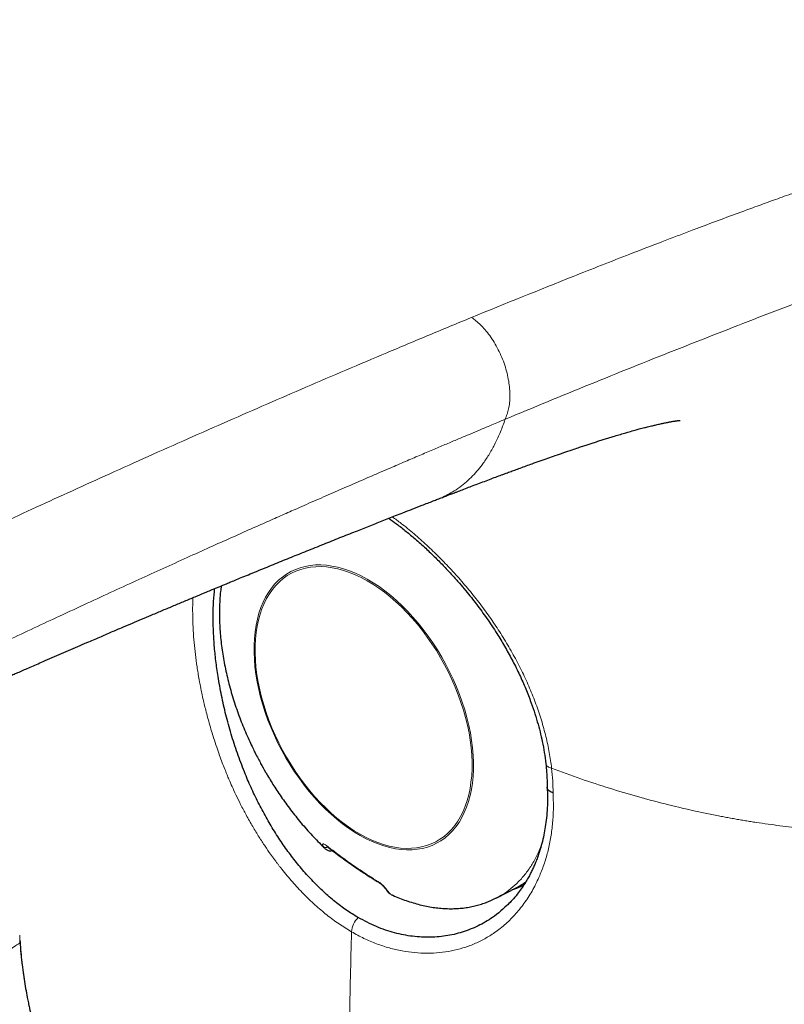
# Model space of a CAD drawing. Header units: millimetres. Extents: x 8 to 907, y 12 to 1404.
# Tile 14 of 37: x 758 to 775, y 598 to 620. Entities that reach past the tile are written whole.
import ezdxf

# ---------------------------------------------------------------- set-up
doc = ezdxf.new("R2010")
doc.units = ezdxf.units.MM

msp = doc.modelspace()

# ---------------------------------------------------------------- linework, layer by layer
at = {"color": 7, "linetype": 'Continuous', "lineweight": 30}
msp.add_line((768.421, 600.715), (768.848, 600.935), dxfattribs=at)
at = {"color": 252, "linetype": 'Continuous', "lineweight": 0, "flags": 128}
for points in [[(767.884, 603.245), (767.899, 603.391), (767.906, 603.542), (767.907, 603.698), (767.9, 603.856), (767.887, 604.018), (767.866, 604.182), (767.839, 604.349), (767.804, 604.517), (767.763, 604.687), (767.715, 604.857), (767.66, 605.027), (767.6, 605.197), (767.532, 605.366), (767.459, 605.533), (767.381, 605.699), (767.296, 605.863), (767.207, 606.024), (767.112, 606.181), (767.012, 606.335), (766.908, 606.485), (766.8, 606.63), (766.688, 606.77), (766.573, 606.904), (766.454, 607.033), (766.333, 607.156), (766.209, 607.272), (766.083, 607.381), (765.955, 607.482), (765.826, 607.577), (765.695, 607.663), (765.565, 607.741), (765.434, 607.812), (765.303, 607.873), (765.172, 607.926), (765.043, 607.97), (764.915, 608.005), (764.788, 608.031), (764.664, 608.048), (764.542, 608.056), (764.423, 608.054), (764.307, 608.044), (764.194, 608.024), (764.086, 607.995), (763.981, 607.957), (763.881, 607.91), (763.785, 607.854), (763.695, 607.789), (763.609, 607.717), (763.529, 607.635), (763.455, 607.546), (763.387, 607.45), (763.325, 607.345), (763.27, 607.234), (763.221, 607.116), (763.178, 606.991), (763.143, 606.861), (763.114, 606.724), (763.092, 606.582), (763.078, 606.436), (763.07, 606.285), (763.069, 606.13), (763.076, 605.971), (763.089, 605.809), (763.11, 605.645), (763.137, 605.478), (763.172, 605.31), (763.213, 605.141), (763.261, 604.971), (763.316, 604.8), (763.377, 604.631), (763.444, 604.462), (763.517, 604.294), (763.595, 604.128), (763.68, 603.964), (763.769, 603.804), (763.864, 603.646), (763.964, 603.492), (764.068, 603.343), (764.176, 603.197), (764.288, 603.057), (764.403, 602.923), (764.522, 602.794), (764.643, 602.672), (764.767, 602.556), (764.893, 602.447), (765.021, 602.345), (765.15, 602.251), (765.281, 602.164), (765.411, 602.086), (765.543, 602.016), (765.673, 601.954), (765.804, 601.901), (765.933, 601.857), (766.061, 601.822), (766.188, 601.796), (766.312, 601.779), (766.434, 601.771), (766.553, 601.773), (766.669, 601.784), (766.782, 601.804), (766.891, 601.833), (766.995, 601.871), (767.095, 601.918), (767.191, 601.973), (767.282, 602.038), (767.367, 602.111), (767.447, 602.192), (767.521, 602.281), (767.589, 602.378), (767.651, 602.482), (767.706, 602.593), (767.755, 602.711), (767.798, 602.836), (767.833, 602.967), (767.862, 603.103), (767.884, 603.245)], [(765.151, 602.278), (765.279, 602.193), (765.409, 602.115), (765.538, 602.046), (765.668, 601.985), (765.797, 601.933), (765.925, 601.889), (766.051, 601.855), (766.176, 601.829), (766.299, 601.812), (766.42, 601.804), (766.538, 601.806), (766.652, 601.817), (766.764, 601.836), (766.871, 601.865), (766.975, 601.903), (767.074, 601.949), (767.168, 602.004), (767.258, 602.068), (767.342, 602.14), (767.421, 602.22), (767.494, 602.308), (767.562, 602.404), (767.623, 602.507), (767.678, 602.617), (767.726, 602.734), (767.768, 602.857), (767.803, 602.986), (767.832, 603.121), (767.853, 603.261), (767.868, 603.406), (767.876, 603.556), (767.876, 603.709), (767.87, 603.866), (767.856, 604.026), (767.836, 604.189), (767.809, 604.353), (767.775, 604.52), (767.734, 604.687), (767.686, 604.855), (767.632, 605.024), (767.572, 605.192), (767.506, 605.359), (767.434, 605.525), (767.356, 605.689), (767.272, 605.85), (767.184, 606.009), (767.09, 606.165), (766.992, 606.317), (766.889, 606.465), (766.782, 606.609), (766.671, 606.747), (766.557, 606.88), (766.44, 607.007), (766.32, 607.129), (766.197, 607.243), (766.072, 607.351), (765.946, 607.452), (765.818, 607.545), (765.689, 607.63), (765.56, 607.708), (765.43, 607.777), (765.301, 607.838), (765.172, 607.89), (765.044, 607.934), (764.918, 607.969), (764.793, 607.995), (764.67, 608.011), (764.549, 608.019), (764.431, 608.017), (764.316, 608.007), (764.205, 607.987), (764.098, 607.958), (763.994, 607.921), (763.895, 607.874), (763.8, 607.819), (763.711, 607.755), (763.627, 607.683), (763.548, 607.603), (763.474, 607.515), (763.407, 607.419), (763.346, 607.316), (763.291, 607.206), (763.242, 607.089), (763.201, 606.966), (763.165, 606.837), (763.137, 606.702), (763.115, 606.562), (763.101, 606.417), (763.093, 606.268), (763.093, 606.114), (763.099, 605.957), (763.112, 605.797), (763.133, 605.635), (763.16, 605.47), (763.194, 605.304), (763.235, 605.136), (763.282, 604.968), (763.336, 604.8), (763.396, 604.632), (763.463, 604.465), (763.535, 604.299), (763.613, 604.135), (763.696, 603.973), (763.785, 603.814), (763.879, 603.658), (763.977, 603.506), (764.08, 603.358), (764.187, 603.215), (764.297, 603.076), (764.412, 602.943), (764.529, 602.816), (764.649, 602.695), (764.772, 602.58), (764.896, 602.472), (765.023, 602.372), (765.151, 602.278)]]:
    msp.add_lwpolyline(points, dxfattribs=at)
at = {"color": 252, "linetype": 'Continuous', "lineweight": 0}
for centre, radius, start, end in [((764.656, 601.918), 0.0934, 230.7709, 295.9441), ((764.703, 601.874), 0.0342, 196.7131, 229.494), ((765.834, 601.078), 0.0276, 192.3315, 235.2945), ((766.056, 600.917), 0.0728, 214.5027, 243.0715), ((765.69, 599.93), 0.474, 132.9412, 175.992)]:
    msp.add_arc(centre, radius, start, end, dxfattribs=at)
at = {"color": 7, "linetype": 'Continuous', "lineweight": 30}
msp.add_arc((768.002, 602.575), 1.845, 297.2621, 305.2365, dxfattribs=at)
at = {"color": 252, "linetype": 'Continuous', "lineweight": 0}
for points, knots in [([(797.182, 634.005), (796.526, 633.864), (795.215, 633.583), (793.243, 633.125), (791.271, 632.641), (789.298, 632.129), (787.323, 631.589), (785.385, 631.032), (783.484, 630.461), (781.619, 629.877), (779.752, 629.269), (777.885, 628.637), (776.016, 627.981), (774.146, 627.302), (772.274, 626.599), (770.401, 625.874), (768.527, 625.125), (766.662, 624.358), (764.806, 623.573), (762.96, 622.771), (761.113, 621.948), (759.215, 621.08), (757.265, 620.167), (755.264, 619.206), (753.261, 618.22), (751.255, 617.21), (749.248, 616.175), (747.276, 615.136), (745.34, 614.096), (743.441, 613.055), (741.539, 611.994), (739.635, 610.912), (737.836, 609.867), (736.142, 608.863), (734.554, 607.901), (732.968, 606.918), (731.382, 605.911), (729.799, 604.879), (728.248, 603.84), (726.731, 602.793), (725.247, 601.74), (723.767, 600.659), (722.291, 599.551), (721.31, 598.79), (720.819, 598.409)], [0, 0, 0, 0, 0.026685, 0.053292, 0.079824, 0.106287, 0.132685, 0.159023, 0.183805, 0.208542, 0.233238, 0.257896, 0.282519, 0.307113, 0.331679, 0.356223, 0.380746, 0.405254, 0.429312, 0.45336, 0.477402, 0.501442, 0.527402, 0.553366, 0.579338, 0.60532, 0.631316, 0.65733, 0.681878, 0.706449, 0.731046, 0.755665, 0.7803, 0.800837, 0.821375, 0.841909, 0.862435, 0.882951, 0.903454, 0.922774, 0.942083, 0.961387, 0.980691, 1, 1, 1, 1]), ([(790.501, 621.052), (790.37, 621.016), (790.116, 620.945), (789.747, 620.842), (789.399, 620.746), (789.074, 620.655), (788.772, 620.571), (788.493, 620.493), (788.229, 620.42), (787.982, 620.351), (787.754, 620.287), (787.555, 620.231), (787.383, 620.183), (787.261, 620.149), (787.168, 620.123), (787.089, 620.1), (786.992, 620.073), (786.89, 620.045), (786.786, 620.015), (786.68, 619.986), (786.505, 619.936), (786.255, 619.865), (785.904, 619.766), (785.51, 619.653), (785.07, 619.526), (784.594, 619.387), (784.081, 619.236), (783.663, 619.111), (783.373, 619.024), (783.226, 618.98), (783.098, 618.941), (782.974, 618.903), (782.761, 618.839), (782.454, 618.745), (782.048, 618.619), (781.717, 618.516), (781.465, 618.437), (781.299, 618.384), (781.13, 618.331), (780.958, 618.277), (780.784, 618.221), (780.612, 618.166), (780.456, 618.116), (780.264, 618.054), (780.022, 617.976), (779.709, 617.874), (779.385, 617.769), (779.052, 617.659), (778.714, 617.547), (778.354, 617.428), (777.99, 617.306), (777.624, 617.183), (777.371, 617.097), (777.224, 617.047), (777.19, 617.035), (777.159, 617.025), (777.128, 617.014), (777.097, 617.003), (777.026, 616.979), (776.845, 616.917), (776.549, 616.815), (776.169, 616.684), (775.771, 616.544), (775.417, 616.419), (775.112, 616.311), (774.879, 616.227), (774.667, 616.151), (774.479, 616.084), (774.296, 616.017), (774.114, 615.951), (773.658, 615.784), (773.223, 615.622), (772.799, 615.462), (772.658, 615.409), (772.509, 615.353), (772.36, 615.296), (772.21, 615.239), (771.876, 615.111), (771.173, 614.84), (769.775, 614.291), (768.612, 613.817), (767.866, 613.513)], [0, 0, 0, 0, 0.017568, 0.034103, 0.049605, 0.064074, 0.077511, 0.089915, 0.101286, 0.112603, 0.122671, 0.13149, 0.139061, 0.145384, 0.147563, 0.151463, 0.155837, 0.160312, 0.164889, 0.169568, 0.174349, 0.18802, 0.202461, 0.220656, 0.239941, 0.260316, 0.283305, 0.307541, 0.315415, 0.321503, 0.326866, 0.332321, 0.337866, 0.354908, 0.372755, 0.391408, 0.398611, 0.405926, 0.413356, 0.420898, 0.428554, 0.436323, 0.443588, 0.449152, 0.461711, 0.475489, 0.490487, 0.504459, 0.519345, 0.535146, 0.551862, 0.567328, 0.583503, 0.585273, 0.586627, 0.587987, 0.589355, 0.59073, 0.592113, 0.598725, 0.614578, 0.631274, 0.648814, 0.667197, 0.678081, 0.689239, 0.697998, 0.706076, 0.714152, 0.722225, 0.730296, 0.774642, 0.780059, 0.786691, 0.793323, 0.799955, 0.806587, 0.813218, 0.844482, 0.900306, 1, 1, 1, 1]), ([(768.605, 611.268), (769.226, 611.525), (770.466, 612.038), (772.329, 612.786), (774.2, 613.518), (776.082, 614.239), (777.98, 614.962), (779.798, 615.654), (781.514, 616.305), (783.137, 616.902), (784.76, 617.469), (786.384, 618.013), (788.006, 618.535), (789.622, 619.041), (790.687, 619.365), (791.22, 619.527)], [0, 0, 0, 0, 0.083196, 0.16627, 0.249241, 0.332204, 0.415319, 0.498627, 0.570108, 0.641516, 0.712842, 0.784329, 0.856053, 0.927917, 1, 1, 1, 1]), ([(791.22, 619.527), (791.244, 619.345), (791.291, 618.978), (791.337, 618.412), (791.365, 617.831), (791.373, 617.242), (791.36, 616.651), (791.328, 616.06), (791.272, 615.438), (791.189, 614.785), (791.074, 614.104), (790.931, 613.423), (790.758, 612.743), (790.555, 612.066), (790.321, 611.393), (790.055, 610.727), (789.758, 610.07), (789.43, 609.427), (789.072, 608.799), (788.684, 608.191), (788.287, 607.629), (787.886, 607.115), (787.486, 606.645), (787.067, 606.194), (786.627, 605.762), (786.169, 605.351), (785.694, 604.964), (785.238, 604.627), (784.801, 604.332), (784.388, 604.075), (783.969, 603.834), (783.553, 603.615), (783.097, 603.396), (782.591, 603.178), (782.029, 602.965), (781.54, 602.805), (781.13, 602.686), (780.803, 602.599), (780.472, 602.52), (780.137, 602.449), (779.798, 602.385), (779.466, 602.33), (779.165, 602.287), (778.898, 602.254), (778.652, 602.228), (778.404, 602.205), (778.154, 602.186), (777.9, 602.171), (777.644, 602.16), (777.295, 602.15), (776.849, 602.148), (776.303, 602.163), (775.744, 602.194), (775.196, 602.241), (774.66, 602.302), (774.277, 602.355), (774.025, 602.394), (773.906, 602.414), (773.787, 602.434), (773.668, 602.454), (773.548, 602.476), (773.428, 602.498), (773.154, 602.551), (772.721, 602.642), (772.127, 602.783), (771.518, 602.946), (770.897, 603.131), (770.263, 603.338), (769.844, 603.492), (769.631, 603.57)], [0, 0, 0, 0, 0.016992, 0.034384, 0.052212, 0.070193, 0.087962, 0.105733, 0.123532, 0.144036, 0.164571, 0.185179, 0.205897, 0.226765, 0.247822, 0.268882, 0.290059, 0.311394, 0.332563, 0.353743, 0.374972, 0.393158, 0.411276, 0.429349, 0.4475, 0.465651, 0.483695, 0.501654, 0.515805, 0.530364, 0.54474, 0.558646, 0.572119, 0.589736, 0.607587, 0.625691, 0.635679, 0.645751, 0.65591, 0.666158, 0.676498, 0.686933, 0.696492, 0.703837, 0.711264, 0.718773, 0.726366, 0.734043, 0.741805, 0.749653, 0.765815, 0.782479, 0.799649, 0.817333, 0.833322, 0.849716, 0.853452, 0.857208, 0.860986, 0.864784, 0.868602, 0.872441, 0.876301, 0.894959, 0.914396, 0.934615, 0.95562, 0.977413, 1, 1, 1, 1]), ([(720.819, 598.409), (720.986, 598.314), (721.319, 598.125), (721.837, 597.851), (722.422, 597.558), (722.873, 597.347), (723.18, 597.209), (723.276, 597.167), (723.373, 597.124), (723.469, 597.082), (723.566, 597.041), (723.79, 596.945), (724.139, 596.802), (724.612, 596.62), (725.076, 596.454), (725.513, 596.31), (725.924, 596.188), (726.213, 596.109), (726.399, 596.063), (726.484, 596.042), (726.568, 596.022), (726.652, 596.002), (726.736, 595.984), (726.819, 595.966), (727.032, 595.921), (727.372, 595.857), (727.844, 595.787), (728.311, 595.736), (728.773, 595.704), (729.231, 595.692), (729.684, 595.7), (730.133, 595.726), (730.54, 595.768), (730.909, 595.822), (731.243, 595.885), (731.51, 595.944), (731.711, 595.994), (731.845, 596.03), (731.98, 596.067), (732.115, 596.107), (732.251, 596.149), (732.441, 596.209), (732.685, 596.292), (732.986, 596.403), (733.218, 596.494), (733.382, 596.56), (733.475, 596.599), (733.569, 596.638), (733.663, 596.678), (733.758, 596.719), (733.854, 596.761), (733.95, 596.804), (734.154, 596.896), (734.472, 597.044), (734.908, 597.258), (735.366, 597.491), (735.825, 597.733), (736.284, 597.981), (736.613, 598.162), (736.826, 598.281), (736.918, 598.333), (737.006, 598.382), (737.081, 598.424), (737.145, 598.46), (737.202, 598.492), (737.26, 598.525), (737.395, 598.601), (737.614, 598.725), (737.925, 598.902), (738.262, 599.093), (738.608, 599.29), (738.962, 599.49), (739.306, 599.684), (739.552, 599.822), (739.693, 599.901), (739.738, 599.926), (739.783, 599.952), (739.829, 599.977), (739.874, 600.003), (740.059, 600.106), (740.389, 600.291), (740.872, 600.559), (741.379, 600.839), (741.909, 601.13), (742.43, 601.414), (742.938, 601.69), (743.433, 601.957), (743.899, 602.207), (744.334, 602.439), (744.736, 602.652), (745.077, 602.833), (745.319, 602.96), (745.441, 603.024), (745.503, 603.057), (745.534, 603.073), (745.549, 603.081), (745.557, 603.085), (745.561, 603.087), (745.563, 603.088), (745.564, 603.088), (745.564, 603.089), (745.565, 603.089), (745.565, 603.089), (745.565, 603.089), (745.565, 603.089), (745.565, 603.089), (745.58, 603.097), (745.616, 603.116), (745.678, 603.148), (745.767, 603.195), (745.888, 603.259), (746.045, 603.34), (746.229, 603.437), (746.442, 603.548), (746.684, 603.673), (746.948, 603.81), (747.233, 603.957), (747.538, 604.114), (747.869, 604.283), (748.224, 604.465), (748.605, 604.659), (749.011, 604.864), (749.442, 605.081), (749.898, 605.31), (750.379, 605.55), (750.762, 605.741), (751.034, 605.876), (751.168, 605.941), (751.276, 605.995), (751.366, 606.039), (751.455, 606.083), (751.545, 606.128), (751.769, 606.238), (752.391, 606.543), (753.413, 607.04), (754.65, 607.634), (755.497, 608.036), (755.953, 608.25), (756.065, 608.303), (756.178, 608.356), (756.29, 608.409), (756.403, 608.462), (756.515, 608.515), (756.628, 608.567), (756.953, 608.72), (757.5, 608.974), (758.274, 609.332), (759.074, 609.697), (759.898, 610.071), (760.745, 610.453), (761.618, 610.841), (762.488, 611.225), (763.356, 611.604), (764.219, 611.977), (765.102, 612.356), (766.006, 612.738), (766.929, 613.126), (767.552, 613.383), (767.866, 613.513)], [0, 0, 0, 0, 0.011743, 0.023465, 0.035177, 0.050635, 0.05266, 0.054686, 0.056713, 0.058739, 0.060767, 0.062794, 0.072728, 0.082268, 0.091424, 0.100206, 0.107632, 0.114787, 0.116356, 0.117913, 0.119456, 0.120986, 0.122504, 0.124009, 0.125502, 0.133961, 0.142193, 0.150221, 0.158074, 0.165778, 0.173366, 0.180868, 0.188318, 0.193894, 0.199596, 0.20544, 0.207779, 0.210144, 0.212535, 0.214953, 0.2174, 0.219876, 0.225241, 0.230835, 0.236664, 0.238427, 0.240211, 0.242016, 0.243842, 0.245689, 0.247558, 0.249449, 0.251361, 0.259614, 0.268461, 0.277907, 0.287959, 0.297308, 0.307131, 0.309117, 0.311121, 0.313143, 0.314819, 0.316031, 0.317272, 0.31854, 0.319836, 0.326077, 0.332892, 0.340282, 0.348247, 0.355732, 0.363663, 0.371011, 0.371998, 0.372992, 0.373992, 0.374997, 0.376009, 0.377026, 0.387207, 0.397908, 0.409129, 0.420871, 0.433134, 0.443751, 0.454728, 0.466068, 0.474809, 0.483753, 0.492901, 0.497551, 0.499894, 0.501071, 0.501661, 0.501956, 0.502103, 0.502177, 0.502214, 0.502232, 0.502242, 0.502246, 0.502249, 0.50225, 0.50225, 0.502251, 0.502251, 0.503266, 0.504646, 0.506389, 0.509241, 0.512724, 0.516838, 0.521583, 0.52696, 0.532967, 0.539209, 0.546011, 0.553374, 0.561298, 0.569781, 0.578825, 0.588428, 0.59859, 0.60931, 0.620589, 0.624249, 0.62751, 0.629507, 0.631505, 0.633503, 0.635502, 0.637502, 0.648519, 0.677092, 0.70584, 0.731284, 0.73379, 0.736298, 0.738806, 0.741317, 0.743828, 0.746341, 0.748856, 0.751371, 0.768113, 0.785402, 0.803239, 0.821623, 0.840556, 0.860035, 0.880062, 0.898901, 0.9182, 0.937959, 0.958179, 0.978859, 1, 1, 1, 1]), ([(767.866, 613.513), (767.898, 613.489), (767.964, 613.439), (768.065, 613.351), (768.167, 613.243), (768.268, 613.113), (768.365, 612.966), (768.455, 612.804), (768.534, 612.635), (768.6, 612.46), (768.65, 612.284), (768.686, 612.11), (768.707, 611.94), (768.714, 611.779), (768.706, 611.63), (768.684, 611.497), (768.65, 611.377), (768.62, 611.304), (768.605, 611.268)], [0, 0, 0, 0, 0.053208, 0.108838, 0.168206, 0.231445, 0.297658, 0.365344, 0.433007, 0.499829, 0.566108, 0.632237, 0.697749, 0.761781, 0.823644, 0.883288, 0.941525, 1, 1, 1, 1]), ([(768.607, 611.266), (768.569, 611.25), (768.484, 611.215), (768.345, 611.157), (768.183, 611.089), (767.998, 611.012), (767.79, 610.924), (767.558, 610.827), (767.308, 610.72), (767.038, 610.606), (766.749, 610.483), (766.44, 610.351), (766.108, 610.209), (765.758, 610.058), (765.389, 609.898), (765.001, 609.73), (764.593, 609.552), (764.249, 609.401), (763.987, 609.286), (763.814, 609.21), (763.65, 609.137), (763.48, 609.062), (763.246, 608.958), (762.943, 608.823), (762.539, 608.643), (762.087, 608.441), (761.585, 608.214), (761.063, 607.977), (760.523, 607.731), (759.965, 607.475), (759.382, 607.206), (758.799, 606.935), (758.218, 606.664), (757.806, 606.47), (757.556, 606.352), (757.478, 606.315), (757.415, 606.286), (757.356, 606.258), (757.239, 606.202), (756.785, 605.987), (755.997, 605.612), (754.841, 605.055), (753.6, 604.45), (752.649, 603.98), (752.069, 603.692), (751.844, 603.579), (751.597, 603.456), (751.341, 603.327), (751.089, 603.201), (750.734, 603.023), (750.286, 602.796), (749.764, 602.53), (749.284, 602.285), (748.842, 602.058), (748.423, 601.842), (748.027, 601.636), (747.641, 601.435), (747.267, 601.24), (746.92, 601.058), (746.693, 600.939), (746.576, 600.877), (746.548, 600.862), (746.521, 600.848), (746.494, 600.834), (746.467, 600.819), (746.44, 600.805), (746.413, 600.791), (746.13, 600.641), (745.599, 600.359), (744.828, 599.946), (744.084, 599.544), (743.366, 599.153), (742.733, 598.806), (742.182, 598.501), (741.708, 598.237), (741.358, 598.041), (741.126, 597.91), (741.008, 597.844), (740.891, 597.778), (740.761, 597.705), (740.568, 597.596), (740.315, 597.453), (739.991, 597.269), (739.649, 597.075), (739.29, 596.87), (738.944, 596.673), (738.611, 596.482), (738.291, 596.299), (737.974, 596.118), (737.651, 595.935), (737.326, 595.752), (736.997, 595.569), (736.667, 595.389), (736.322, 595.204), (735.963, 595.017), (735.588, 594.826), (735.197, 594.634), (734.763, 594.429), (734.291, 594.218), (733.803, 594.016), (733.459, 593.885), (733.266, 593.816), (733.206, 593.794), (733.146, 593.773), (733.086, 593.753), (733.027, 593.732), (732.874, 593.681), (732.633, 593.605), (732.311, 593.512), (732.008, 593.433), (731.718, 593.367), (731.434, 593.31), (731.148, 593.261), (730.797, 593.212), (730.376, 593.169), (729.881, 593.14), (729.37, 593.132), (728.891, 593.145), (728.447, 593.173), (728.04, 593.212), (727.582, 593.271), (727.238, 593.328), (727.008, 593.371), (726.935, 593.386), (726.862, 593.4), (726.79, 593.415), (726.717, 593.431), (726.545, 593.468), (726.27, 593.533), (725.887, 593.634), (725.582, 593.724), (725.358, 593.795), (725.218, 593.84), (725.076, 593.887), (724.933, 593.937), (724.774, 593.993), (724.598, 594.058), (724.387, 594.138), (724.164, 594.225), (723.939, 594.316), (723.74, 594.399), (723.566, 594.474), (723.412, 594.541), (723.28, 594.6), (723.174, 594.647), (723.106, 594.678), (723.071, 594.694), (723.058, 594.7), (723.053, 594.702), (723.051, 594.703), (723.05, 594.704), (723.049, 594.704), (722.858, 594.791), (722.483, 594.966), (721.942, 595.231), (721.426, 595.494), (720.937, 595.754), (720.472, 596.009), (720.177, 596.178), (720.031, 596.261)], [0, 0, 0, 0, 0.002534, 0.005573, 0.009116, 0.013163, 0.017714, 0.022768, 0.028326, 0.034159, 0.040458, 0.047225, 0.054458, 0.062157, 0.070173, 0.078637, 0.08755, 0.09691, 0.101182, 0.104659, 0.108247, 0.111946, 0.115756, 0.123562, 0.131795, 0.142151, 0.153111, 0.164674, 0.176275, 0.188426, 0.20113, 0.214389, 0.226515, 0.23907, 0.241324, 0.242847, 0.24414, 0.245433, 0.246725, 0.251797, 0.275075, 0.298162, 0.327271, 0.35609, 0.360294, 0.365104, 0.370798, 0.376387, 0.38187, 0.387247, 0.3995, 0.411162, 0.42125, 0.430848, 0.439958, 0.44858, 0.456719, 0.465115, 0.47293, 0.479327, 0.479931, 0.480531, 0.481127, 0.481718, 0.482305, 0.482887, 0.483465, 0.484039, 0.501322, 0.518033, 0.534164, 0.549701, 0.564632, 0.575192, 0.585418, 0.595312, 0.597869, 0.600403, 0.602914, 0.605413, 0.608814, 0.615362, 0.621734, 0.629705, 0.637386, 0.644778, 0.651882, 0.658699, 0.665231, 0.671999, 0.679081, 0.685659, 0.692447, 0.699448, 0.706665, 0.714106, 0.721776, 0.729675, 0.739174, 0.748599, 0.756809, 0.757878, 0.758945, 0.76001, 0.761074, 0.762136, 0.763196, 0.769181, 0.774754, 0.779921, 0.78472, 0.789464, 0.79423, 0.799021, 0.806884, 0.814999, 0.823375, 0.832014, 0.838637, 0.845406, 0.852318, 0.861648, 0.862887, 0.864131, 0.865379, 0.866631, 0.867887, 0.869148, 0.87551, 0.882251, 0.88938, 0.89187, 0.894405, 0.896987, 0.899614, 0.902289, 0.905786, 0.909426, 0.914147, 0.918427, 0.92226, 0.925642, 0.92857, 0.931263, 0.9334, 0.934817, 0.935304, 0.935491, 0.935568, 0.935601, 0.935616, 0.935622, 0.935627, 0.947029, 0.958181, 0.969065, 0.979669, 0.989983, 1, 1, 1, 1]), ([(767.117, 609.505), (767.131, 609.51), (767.196, 609.534), (767.305, 609.585), (767.454, 609.666), (767.604, 609.766), (767.753, 609.887), (767.889, 610.016), (768.012, 610.153), (768.137, 610.314), (768.264, 610.506), (768.391, 610.737), (768.507, 610.989), (768.574, 611.173), (768.607, 611.266)], [0, 0, 0, 0, 0.019493, 0.09111, 0.159397, 0.246445, 0.330881, 0.412709, 0.491911, 0.568457, 0.67197, 0.778446, 0.887802, 1, 1, 1, 1]), ([(769.63, 603.57), (769.615, 603.687), (769.584, 603.919), (769.507, 604.273), (769.409, 604.628), (769.289, 604.983), (769.149, 605.336), (768.989, 605.687), (768.811, 606.034), (768.615, 606.375), (768.403, 606.71), (768.175, 607.036), (767.934, 607.353), (767.683, 607.658), (767.421, 607.951), (767.152, 608.229), (766.877, 608.494), (766.597, 608.742), (766.344, 608.95), (766.184, 609.068), (766.12, 609.115)], [0, 0, 0, 0, 0.056884, 0.113509, 0.169958, 0.226294, 0.282575, 0.338845, 0.395148, 0.451523, 0.508012, 0.564661, 0.621379, 0.678062, 0.734734, 0.791405, 0.848081, 0.904763, 0.961455, 1, 1, 1, 1]), ([(761.724, 607.335), (761.723, 607.317), (761.715, 607.193), (761.715, 606.951), (761.724, 606.639), (761.746, 606.347), (761.774, 606.08), (761.804, 605.854), (761.83, 605.695), (761.843, 605.615), (761.85, 605.574), (761.854, 605.554), (761.855, 605.544), (761.856, 605.539), (761.857, 605.537), (761.857, 605.535), (761.857, 605.535), (761.857, 605.535), (761.857, 605.534), (761.857, 605.534), (761.857, 605.534), (761.858, 605.528), (761.861, 605.515), (761.865, 605.493), (761.87, 605.467), (761.875, 605.437), (761.882, 605.403), (761.889, 605.366), (761.903, 605.294), (761.927, 605.18), (761.96, 605.034), (761.997, 604.883), (762.036, 604.73), (762.081, 604.565), (762.129, 604.401), (762.184, 604.225), (762.243, 604.045), (762.307, 603.862), (762.367, 603.699), (762.422, 603.557), (762.471, 603.435), (762.524, 603.308), (762.589, 603.16), (762.674, 602.975), (762.777, 602.765), (762.9, 602.531), (763.036, 602.29), (763.176, 602.06), (763.308, 601.856), (763.41, 601.709), (763.481, 601.609), (763.525, 601.549), (763.567, 601.493), (763.607, 601.441), (763.645, 601.391), (763.746, 601.263), (763.914, 601.061), (764.159, 600.798), (764.412, 600.555), (764.673, 600.333), (764.942, 600.132), (765.126, 600.02), (765.218, 599.964)], [0, 0, 0, 0, 0.007562, 0.050775, 0.093975, 0.126387, 0.158814, 0.191259, 0.207489, 0.215606, 0.219665, 0.221695, 0.22271, 0.223217, 0.223471, 0.223598, 0.223661, 0.223693, 0.223709, 0.223717, 0.223721, 0.223723, 0.225845, 0.228428, 0.231471, 0.234975, 0.23894, 0.243366, 0.248254, 0.264072, 0.283379, 0.299306, 0.317012, 0.336498, 0.356897, 0.374241, 0.398088, 0.41959, 0.438748, 0.455563, 0.470036, 0.482168, 0.501093, 0.523501, 0.549397, 0.578787, 0.611675, 0.642006, 0.669547, 0.694291, 0.703246, 0.711769, 0.719859, 0.727517, 0.734742, 0.741534, 0.784544, 0.827545, 0.870551, 0.913595, 0.956722, 1, 1, 1, 1]), ([(769.504, 603.67), (769.504, 603.669), (769.503, 603.656), (769.516, 603.633), (769.543, 603.606), (769.582, 603.584), (769.615, 603.575), (769.63, 603.57)], [0, 0, 0, 0, 0.037434, 0.293483, 0.542806, 0.779669, 1, 1, 1, 1]), ([(769.631, 603.57), (769.64, 603.478), (769.658, 603.294), (769.662, 603.114), (769.663, 603.025)], [0, 0, 0, 0, 0.501662, 1, 1, 1, 1]), ([(769.663, 603.025), (769.667, 602.914), (769.675, 602.692), (769.657, 602.369), (769.618, 602.057), (769.557, 601.758), (769.474, 601.472), (769.364, 601.183), (769.223, 600.895), (769.047, 600.615), (768.847, 600.361), (768.623, 600.136), (768.391, 599.952), (768.157, 599.806), (767.923, 599.693), (767.677, 599.604), (767.422, 599.539), (767.158, 599.5), (766.887, 599.487), (766.612, 599.5), (766.333, 599.538), (766.053, 599.604), (765.772, 599.696), (765.492, 599.813), (765.309, 599.914), (765.218, 599.964)], [0, 0, 0, 0, 0.0416055, 0.0833842, 0.1255557, 0.1669924, 0.2085603, 0.250453, 0.3003125, 0.3501833, 0.4002841, 0.4501475, 0.4999156, 0.5413288, 0.5829557, 0.6249938, 0.6668318, 0.7085983, 0.7504806, 0.7924956, 0.8341323, 0.8755919, 0.917557, 0.9589481, 1, 1, 1, 1]), ([(764.597, 601.846), (764.59, 601.858), (764.576, 601.883), (764.584, 601.9), (764.601, 601.902), (764.618, 601.897), (764.642, 601.885), (764.66, 601.871), (764.67, 601.864)], [0, 0, 0, 0, 0.261032, 0.512959, 0.634919, 0.754848, 0.875157, 1, 1, 1, 1]), ([(764.629, 601.807), (764.628, 601.807), (764.615, 601.817), (764.606, 601.831), (764.597, 601.846)], [0, 0, 0, 0, 0.014531, 1, 1, 1, 1]), ([(764.67, 601.864), (764.788, 601.773), (765.026, 601.591), (765.405, 601.326), (765.673, 601.157), (765.807, 601.072)], [0, 0, 0, 0, 0.333276, 0.666528, 1, 1, 1, 1]), ([(768.42, 600.718), (768.463, 600.74), (768.572, 600.797), (768.734, 600.914), (768.905, 601.068), (769.064, 601.249), (769.206, 601.457), (769.321, 601.664), (769.379, 601.81), (769.403, 601.87)], [0, 0, 0, 0, 0.099908, 0.251051, 0.405587, 0.563191, 0.723495, 0.886082, 1, 1, 1, 1]), ([(765.807, 601.072), (765.818, 601.065), (765.841, 601.05), (765.875, 601.022), (765.906, 600.992), (765.946, 600.951), (765.989, 600.899), (766.011, 600.868), (766.023, 600.853)], [0, 0, 0, 0, 0.125266, 0.245826, 0.365902, 0.487937, 0.739758, 1, 1, 1, 1]), ([(766.023, 600.853), (766.034, 600.839), (766.056, 600.812), (766.081, 600.784), (766.102, 600.782), (766.103, 600.782)], [0, 0, 0, 0, 0.473221, 0.976317, 1, 1, 1, 1]), ([(765.068, 589.908), (764.868, 590.026), (764.467, 590.262), (763.896, 590.635), (763.347, 591.019), (762.823, 591.415), (762.327, 591.819), (761.858, 592.232), (761.417, 592.65), (761.002, 593.077), (760.61, 593.515), (760.241, 593.963), (759.896, 594.422), (759.577, 594.89), (759.284, 595.364), (759.053, 595.784), (758.872, 596.145), (758.771, 596.364), (758.715, 596.49), (758.702, 596.52), (758.695, 596.535), (758.69, 596.547), (758.681, 596.567), (758.669, 596.597), (758.647, 596.649), (758.615, 596.724), (758.574, 596.826), (758.526, 596.948), (758.473, 597.09), (758.418, 597.246), (758.36, 597.415), (758.303, 597.597), (758.245, 597.795), (758.187, 598.01), (758.128, 598.251), (758.07, 598.519), (758.032, 598.722), (758.012, 598.847), (758.005, 598.886), (757.999, 598.926), (757.993, 598.965), (757.987, 599.005), (757.982, 599.044), (757.973, 599.11), (757.942, 599.35), (757.912, 599.62), (757.905, 599.851), (757.904, 599.893)], [0, 0, 0, 0, 0.045689, 0.091401, 0.13712, 0.182826, 0.228494, 0.273286, 0.317992, 0.362581, 0.407026, 0.452225, 0.49754, 0.54292, 0.588332, 0.633762, 0.661752, 0.68974, 0.694666, 0.696885, 0.697841, 0.698975, 0.700285, 0.703375, 0.707148, 0.714729, 0.724111, 0.735293, 0.748275, 0.763056, 0.778018, 0.794458, 0.812374, 0.831766, 0.852635, 0.877296, 0.903744, 0.907196, 0.910675, 0.914183, 0.917719, 0.921284, 0.924876, 0.928095, 0.938902, 0.988735, 1, 1, 1, 1]), ([(765.218, 599.964), (765.202, 599.306), (765.171, 597.991), (765.135, 596.024), (765.106, 594.061), (765.093, 592.756), (765.087, 592.104)], [0, 0, 0, 0, 0.25, 0.5, 0.75, 1, 1, 1, 1]), ([(701.767, 547.941), (701.5, 548.096), (700.968, 548.405), (700.195, 548.885), (699.441, 549.375), (698.706, 549.875), (698.099, 550.311), (697.614, 550.681), (697.241, 550.98), (696.884, 551.285), (696.543, 551.598), (696.224, 551.918), (695.929, 552.247), (695.681, 552.562), (695.476, 552.861), (695.309, 553.142), (695.165, 553.427), (695.045, 553.718), (694.951, 554.012), (694.884, 554.31), (694.844, 554.61), (694.833, 554.911), (694.851, 555.213), (694.9, 555.515), (694.98, 555.814), (695.088, 556.111), (695.223, 556.406), (695.384, 556.696), (695.576, 556.996), (695.801, 557.305), (696.062, 557.621), (696.343, 557.931), (696.642, 558.236), (696.956, 558.535), (697.346, 558.885), (697.817, 559.283), (698.375, 559.726), (699.012, 560.211), (699.731, 560.737), (700.524, 561.307), (701.323, 561.872), (702.815, 562.918), (704.991, 564.447), (708.033, 566.591), (711.283, 568.852), (714.733, 571.235), (718.283, 573.668), (721.934, 576.151), (725.685, 578.683), (729.454, 581.208), (733.241, 583.726), (736.812, 586.081), (740.162, 588.274), (743.286, 590.309), (746.413, 592.342), (749.551, 594.37), (752.095, 595.99), (754.024, 597.211), (755.33, 598.036), (756.399, 598.719), (757.225, 599.262), (757.655, 599.547), (757.881, 599.703), (757.912, 599.725)], [0, 0, 0, 0, 0.010201, 0.020402, 0.030603, 0.040803, 0.051005, 0.05673, 0.062455, 0.06818, 0.073908, 0.079634, 0.085357, 0.091079, 0.095632, 0.100187, 0.104741, 0.109295, 0.113849, 0.118405, 0.122962, 0.127517, 0.132068, 0.136615, 0.141162, 0.145711, 0.150264, 0.154821, 0.159377, 0.164602, 0.169825, 0.175052, 0.18028, 0.185507, 0.190732, 0.198943, 0.207153, 0.215363, 0.226359, 0.237356, 0.248353, 0.25935, 0.298625, 0.337899, 0.384655, 0.43141, 0.478166, 0.528261, 0.578357, 0.628452, 0.678547, 0.728642, 0.769447, 0.810252, 0.851058, 0.891863, 0.932665, 0.949422, 0.966181, 0.982938, 0.990838, 0.998738, 1, 1, 1, 1])]:
    msp.add_open_spline(points, degree=3, knots=knots, dxfattribs=at)
at = {"color": 7, "linetype": 'Continuous', "lineweight": 30}
for points, knots in [([(767.116, 609.504), (767.152, 609.518), (767.221, 609.544), (767.316, 609.581), (767.396, 609.612), (767.46, 609.636), (767.509, 609.655), (767.575, 609.681), (767.671, 609.718), (767.799, 609.767), (767.936, 609.819), (768.077, 609.872), (768.221, 609.926), (768.362, 609.979), (768.49, 610.027), (768.604, 610.069), (768.71, 610.109), (768.821, 610.149), (768.942, 610.194), (769.071, 610.24), (769.219, 610.294), (769.377, 610.351), (769.548, 610.411), (769.721, 610.471), (769.898, 610.533), (770.068, 610.591), (770.207, 610.638), (770.317, 610.674), (770.411, 610.705), (770.504, 610.736), (770.598, 610.766), (770.695, 610.797), (770.794, 610.828), (770.89, 610.858), (771, 610.892), (771.114, 610.926), (771.233, 610.961), (771.349, 610.994), (771.459, 611.025), (771.573, 611.056), (771.674, 611.082), (771.761, 611.104), (771.828, 611.12), (771.876, 611.132), (771.916, 611.141), (771.961, 611.152), (772.009, 611.163), (772.054, 611.172), (772.09, 611.18), (772.126, 611.188), (772.164, 611.195), (772.201, 611.203), (772.231, 611.208), (772.261, 611.214), (772.294, 611.22), (772.327, 611.225), (772.353, 611.229), (772.374, 611.232), (772.393, 611.235), (772.411, 611.238), (772.427, 611.24), (772.44, 611.241), (772.451, 611.242), (772.458, 611.243), (772.461, 611.243), (772.463, 611.243), (772.463, 611.243), (772.462, 611.243)], [0, 0, 0, 0, 0.015189, 0.028564, 0.039713, 0.04864, 0.055348, 0.060461, 0.07648, 0.09589, 0.11495, 0.134866, 0.155636, 0.176338, 0.194823, 0.210508, 0.225306, 0.24088, 0.258392, 0.277852, 0.296838, 0.323242, 0.348375, 0.372497, 0.400198, 0.428794, 0.44888, 0.464832, 0.479836, 0.493379, 0.509053, 0.525091, 0.540258, 0.557825, 0.573619, 0.595905, 0.617946, 0.635915, 0.660579, 0.679357, 0.703164, 0.722029, 0.73494, 0.745568, 0.754106, 0.764941, 0.777517, 0.789528, 0.798318, 0.808732, 0.82049, 0.832339, 0.841766, 0.852237, 0.865208, 0.881094, 0.893474, 0.904072, 0.914924, 0.926971, 0.939231, 0.95152, 0.965523, 0.978883, 0.988788, 0.997853, 1, 1, 1, 1]), ([(720.596, 595.642), (720.635, 595.62), (720.729, 595.566), (720.876, 595.484), (721.034, 595.397), (721.185, 595.316), (721.331, 595.239), (721.471, 595.166), (721.63, 595.086), (721.803, 595.001), (721.987, 594.912), (722.157, 594.833), (722.305, 594.764), (722.439, 594.704), (722.564, 594.649), (722.7, 594.59), (722.853, 594.525), (723.005, 594.461), (723.154, 594.401), (723.293, 594.345), (723.443, 594.286), (723.601, 594.226), (723.76, 594.166), (723.914, 594.11), (724.056, 594.059), (724.185, 594.014), (724.294, 593.976), (724.385, 593.946), (724.459, 593.921), (724.524, 593.899), (724.602, 593.874), (724.704, 593.841), (724.833, 593.8), (724.977, 593.756), (725.264, 593.67), (725.697, 593.55), (726.189, 593.431), (726.604, 593.344), (726.94, 593.281), (727.301, 593.222), (727.686, 593.169), (728.072, 593.127), (728.457, 593.096), (728.837, 593.075), (729.23, 593.066), (729.621, 593.068), (729.998, 593.081), (730.35, 593.103), (730.679, 593.134), (730.983, 593.17), (731.263, 593.211), (731.521, 593.255), (731.766, 593.302), (732.055, 593.365), (732.399, 593.45), (732.799, 593.562), (733.216, 593.693), (733.637, 593.839), (734.061, 593.998), (734.484, 594.168), (734.913, 594.352), (735.346, 594.547), (735.784, 594.752), (736.14, 594.925), (736.416, 595.062), (736.605, 595.157), (736.782, 595.247), (736.939, 595.328), (737.076, 595.399), (737.193, 595.46), (737.289, 595.51), (737.365, 595.55), (737.424, 595.581), (737.471, 595.606), (737.522, 595.633), (737.59, 595.669), (737.683, 595.718), (737.797, 595.779), (737.925, 595.848), (738.109, 595.946), (738.349, 596.076), (738.668, 596.248), (739.027, 596.443), (739.429, 596.659), (739.91, 596.918), (740.465, 597.216), (741.091, 597.55), (741.729, 597.888), (742.379, 598.231), (742.963, 598.536), (743.479, 598.804), (743.925, 599.035), (744.368, 599.263), (744.8, 599.484), (745.208, 599.692), (745.572, 599.876), (745.895, 600.039), (746.178, 600.182), (746.441, 600.314), (746.649, 600.418), (746.8, 600.494), (746.897, 600.542), (746.974, 600.58), (747.033, 600.61), (747.084, 600.635), (747.145, 600.666), (747.229, 600.707), (747.338, 600.762), (747.471, 600.828), (747.626, 600.905), (747.862, 601.021), (748.173, 601.175), (748.637, 601.402), (749.196, 601.675), (749.855, 601.995), (750.536, 602.322), (751.236, 602.656), (752.113, 603.071), (753.163, 603.562), (754.388, 604.127), (755.288, 604.536), (755.859, 604.793), (756.092, 604.898), (756.316, 604.998), (756.524, 605.091), (756.713, 605.175), (756.885, 605.251), (757.035, 605.318), (757.164, 605.375), (757.273, 605.423), (757.367, 605.465), (757.446, 605.5), (757.51, 605.528), (757.564, 605.552), (757.621, 605.577), (757.692, 605.608), (757.783, 605.648), (757.89, 605.695), (758.009, 605.747), (758.138, 605.803), (758.275, 605.863), (758.435, 605.933), (758.619, 606.013), (758.824, 606.102), (759.031, 606.191), (759.231, 606.278), (759.455, 606.374), (759.697, 606.478), (759.956, 606.589), (760.2, 606.693), (760.427, 606.789), (760.642, 606.88), (760.861, 606.973), (761.09, 607.069), (761.329, 607.17), (761.566, 607.269), (761.8, 607.367), (761.993, 607.447), (762.139, 607.508), (762.235, 607.548), (762.315, 607.581), (762.389, 607.611), (762.469, 607.644), (762.568, 607.685), (762.688, 607.735), (762.83, 607.793), (762.992, 607.86), (763.171, 607.933), (763.357, 608.009), (763.599, 608.108), (763.89, 608.226), (764.245, 608.369), (764.601, 608.512), (764.96, 608.656), (765.244, 608.769), (765.457, 608.854), (765.605, 608.912), (765.751, 608.97), (765.897, 609.028), (766.044, 609.085), (766.195, 609.145), (766.365, 609.211), (766.56, 609.288), (766.783, 609.374), (766.971, 609.447), (767.085, 609.492), (767.117, 609.504)], [0, 0, 0, 0, 0.002573, 0.006259, 0.009672, 0.012954, 0.016104, 0.019124, 0.022013, 0.026275, 0.030178, 0.033723, 0.036952, 0.039513, 0.042095, 0.044814, 0.047996, 0.051658, 0.054313, 0.057172, 0.060231, 0.063489, 0.066821, 0.069851, 0.072786, 0.075338, 0.077508, 0.0793, 0.080716, 0.081875, 0.083199, 0.085349, 0.087879, 0.090771, 0.093768, 0.104565, 0.115508, 0.121253, 0.1273, 0.1337, 0.140458, 0.147581, 0.153797, 0.160267, 0.166991, 0.173707, 0.180029, 0.185958, 0.1915, 0.196658, 0.201435, 0.205832, 0.209977, 0.214285, 0.221125, 0.228433, 0.236222, 0.244496, 0.252642, 0.261104, 0.269864, 0.278898, 0.288176, 0.297687, 0.301947, 0.306212, 0.310129, 0.313616, 0.316674, 0.319305, 0.321393, 0.323103, 0.324433, 0.325384, 0.326259, 0.327829, 0.329911, 0.332506, 0.335483, 0.33857, 0.344925, 0.35167, 0.360207, 0.369298, 0.378942, 0.392818, 0.407006, 0.421467, 0.436205, 0.451217, 0.461191, 0.471278, 0.481472, 0.491351, 0.500605, 0.509234, 0.516105, 0.522523, 0.52849, 0.534007, 0.536628, 0.538814, 0.540556, 0.541853, 0.542817, 0.544051, 0.546011, 0.548493, 0.551499, 0.555027, 0.559075, 0.56753, 0.576175, 0.590616, 0.60556, 0.621004, 0.636945, 0.653218, 0.680652, 0.708486, 0.736731, 0.742103, 0.747488, 0.752638, 0.757374, 0.761695, 0.765602, 0.769094, 0.771932, 0.774422, 0.776564, 0.778359, 0.779805, 0.780954, 0.782081, 0.783695, 0.785796, 0.788306, 0.791031, 0.793962, 0.797098, 0.800438, 0.804928, 0.809721, 0.81447, 0.819057, 0.823481, 0.829763, 0.835686, 0.841248, 0.846452, 0.851298, 0.855964, 0.861508, 0.866991, 0.872412, 0.877774, 0.883041, 0.885642, 0.887846, 0.889655, 0.891124, 0.892903, 0.895172, 0.897933, 0.901177, 0.90491, 0.909128, 0.913483, 0.91774, 0.925818, 0.933518, 0.942194, 0.950356, 0.958336, 0.961736, 0.965124, 0.968501, 0.971866, 0.975219, 0.978609, 0.982361, 0.986976, 0.992104, 0.997744, 1, 1, 1, 1]), ([(766.041, 609.084), (766.098, 609.043), (766.226, 608.952), (766.419, 608.799), (766.633, 608.621), (766.849, 608.428), (767.063, 608.224), (767.258, 608.026), (767.434, 607.837), (767.593, 607.658), (767.733, 607.492), (767.859, 607.337), (767.976, 607.186), (768.09, 607.033), (768.203, 606.876), (768.314, 606.712), (768.446, 606.509), (768.595, 606.263), (768.758, 605.97), (768.909, 605.669), (769.045, 605.366), (769.156, 605.085), (769.245, 604.83), (769.316, 604.601), (769.376, 604.377), (769.428, 604.152), (769.472, 603.915), (769.492, 603.754), (769.503, 603.67)], [0, 0, 0, 0, 0.0348773, 0.0776873, 0.1184361, 0.1664763, 0.2112948, 0.2528763, 0.2912038, 0.3262629, 0.3580426, 0.3865356, 0.4135194, 0.4410556, 0.4691243, 0.497675, 0.5267152, 0.5742202, 0.6230516, 0.673255, 0.7232212, 0.7712585, 0.8098312, 0.8470808, 0.8830072, 0.9189411, 0.9578981, 1, 1, 1, 1]), ([(765.367, 600.277), (765.28, 600.33), (765.106, 600.437), (764.852, 600.628), (764.606, 600.84), (764.368, 601.073), (764.139, 601.325), (763.921, 601.595), (763.713, 601.88), (763.516, 602.18), (763.331, 602.492), (763.159, 602.816), (763, 603.148), (762.845, 603.511), (762.699, 603.905), (762.562, 604.326), (762.446, 604.751), (762.349, 605.175), (762.277, 605.573), (762.225, 605.942), (762.191, 606.283), (762.171, 606.616), (762.166, 606.94), (762.174, 607.247), (762.192, 607.44), (762.2, 607.533)], [0, 0, 0, 0, 0.042028, 0.08389, 0.125659, 0.167391, 0.209118, 0.250861, 0.292626, 0.334409, 0.376201, 0.41799, 0.459764, 0.501513, 0.551605, 0.601739, 0.651905, 0.702081, 0.752244, 0.794021, 0.835761, 0.87746, 0.919125, 0.960774, 1, 1, 1, 1]), ([(762.345, 607.593), (762.34, 607.552), (762.327, 607.45), (762.314, 607.284), (762.306, 607.095), (762.306, 606.908), (762.312, 606.725), (762.323, 606.545), (762.341, 606.363), (762.365, 606.179), (762.394, 605.994), (762.429, 605.808), (762.469, 605.621), (762.516, 605.433), (762.567, 605.245), (762.624, 605.058), (762.686, 604.872), (762.753, 604.687), (762.824, 604.506), (762.897, 604.33), (762.97, 604.168), (763.036, 604.029), (763.097, 603.903), (763.155, 603.79), (763.196, 603.714), (763.215, 603.679)], [0, 0, 0, 0, 0.035095, 0.085637, 0.136528, 0.187796, 0.233927, 0.280149, 0.326448, 0.372812, 0.419228, 0.46568, 0.512149, 0.558611, 0.605036, 0.651381, 0.697579, 0.743519, 0.788992, 0.833536, 0.875865, 0.912222, 0.940283, 0.972604, 1, 1, 1, 1]), ([(763.215, 603.679), (763.251, 603.615), (763.301, 603.524), (763.378, 603.392), (763.446, 603.28), (763.53, 603.148), (763.62, 603.011), (763.718, 602.87), (763.822, 602.726), (763.931, 602.582), (764.045, 602.439), (764.164, 602.297), (764.287, 602.158), (764.414, 602.022), (764.526, 601.907), (764.597, 601.839), (764.623, 601.814)], [0, 0, 0, 0, 0.092247, 0.129759, 0.192032, 0.256747, 0.326211, 0.39875, 0.473684, 0.55047, 0.628718, 0.708138, 0.788509, 0.869658, 0.951449, 1, 1, 1, 1]), ([(769.503, 603.674), (769.509, 603.61), (769.522, 603.486), (769.531, 603.311), (769.533, 603.201), (769.533, 603.149)], [0, 0, 0, 0, 0.363008, 0.696007, 1, 1, 1, 1]), ([(769.532, 603.149), (769.536, 603.077), (769.543, 602.923), (769.536, 602.699), (769.52, 602.481), (769.494, 602.284), (769.46, 602.094), (769.418, 601.915), (769.37, 601.75), (769.323, 601.611), (769.279, 601.498), (769.238, 601.402), (769.197, 601.313), (769.151, 601.222), (769.099, 601.125), (769.036, 601.021), (768.96, 600.907), (768.869, 600.785), (768.77, 600.667), (768.698, 600.595), (768.664, 600.562)], [0, 0, 0, 0, 0.066046, 0.141425, 0.211805, 0.277154, 0.337456, 0.40572, 0.46609, 0.518582, 0.563222, 0.599621, 0.63598, 0.672314, 0.711783, 0.758803, 0.81236, 0.873233, 0.941437, 1, 1, 1, 1]), ([(769.663, 603.025), (769.648, 603.031), (769.615, 603.044), (769.575, 603.07), (769.547, 603.102), (769.533, 603.131), (769.534, 603.148), (769.535, 603.153)], [0, 0, 0, 0, 0.206557, 0.428774, 0.66286, 0.903444, 1, 1, 1, 1]), ([(764.629, 601.807), (764.644, 601.794), (764.677, 601.767), (764.735, 601.746), (764.779, 601.752), (764.8, 601.755)], [0, 0, 0, 0, 0.3299458, 0.6888477, 1, 1, 1, 1]), ([(764.68, 601.848), (764.721, 601.816), (764.809, 601.747), (764.956, 601.636), (765.129, 601.51), (765.33, 601.369), (765.561, 601.215), (765.729, 601.111), (765.818, 601.056)], [0, 0, 0, 0, 0.1145799, 0.2499785, 0.4062019, 0.5832636, 0.7811862, 1, 1, 1, 1]), ([(765.818, 601.056), (765.827, 601.05), (765.845, 601.038), (765.872, 601.016), (765.898, 600.992), (765.931, 600.959), (765.968, 600.915), (765.986, 600.889), (765.996, 600.876)], [0, 0, 0, 0, 0.119481, 0.235387, 0.352558, 0.473655, 0.729327, 1, 1, 1, 1]), ([(765.996, 600.876), (766.01, 600.856), (766.034, 600.823), (766.067, 600.804), (766.081, 600.796)], [0, 0, 0, 0, 0.595824, 1, 1, 1, 1]), ([(769.019, 600.998), (769.009, 600.992), (768.944, 600.956), (768.857, 600.919), (768.779, 600.896), (768.761, 600.89)], [0, 0, 0, 0, 0.13088, 0.80016, 1, 1, 1, 1]), ([(766.103, 600.781), (766.111, 600.778), (766.169, 600.75), (766.277, 600.706), (766.426, 600.65), (766.575, 600.602), (766.724, 600.561), (766.871, 600.528), (767.016, 600.502), (767.16, 600.484), (767.302, 600.475), (767.442, 600.473), (767.578, 600.478), (767.712, 600.492), (767.842, 600.512), (767.967, 600.54), (768.086, 600.574), (768.197, 600.613), (768.289, 600.652), (768.354, 600.682), (768.391, 600.7), (768.408, 600.709), (768.416, 600.713), (768.419, 600.714), (768.421, 600.715), (768.421, 600.715), (768.421, 600.715)], [0, 0, 0, 0, 0.009558, 0.069992, 0.130429, 0.190856, 0.251262, 0.311629, 0.371938, 0.432161, 0.492259, 0.552176, 0.611827, 0.671088, 0.729767, 0.787551, 0.843893, 0.897723, 0.946536, 0.977273, 0.99018, 0.996873, 0.9988, 0.999461, 0.999869, 1, 1, 1, 1]), ([(768.733, 600.632), (768.615, 600.519), (768.406, 600.317), (768.053, 600.106), (767.709, 599.962), (767.343, 599.871), (766.961, 599.835), (766.568, 599.855), (766.168, 599.933), (765.765, 600.067), (765.5, 600.207), (765.367, 600.277)], [0, 0, 0, 0, 0.138274, 0.245852, 0.353535, 0.461254, 0.568933, 0.676537, 0.784111, 0.891822, 1, 1, 1, 1]), ([(757.908, 599.782), (757.912, 599.712), (757.922, 599.566), (757.943, 599.348), (757.969, 599.13), (757.998, 598.918), (758.032, 598.713), (758.063, 598.541), (758.092, 598.399), (758.115, 598.291), (758.136, 598.195), (758.156, 598.111), (758.174, 598.037), (758.19, 597.974), (758.208, 597.903), (758.231, 597.815), (758.263, 597.701), (758.3, 597.571), (758.344, 597.431), (758.406, 597.237), (758.491, 596.994), (758.613, 596.673), (758.759, 596.327), (758.889, 596.049), (758.979, 595.867), (759.021, 595.783), (759.058, 595.711), (759.088, 595.654), (759.111, 595.611), (759.133, 595.57), (759.159, 595.521), (759.195, 595.456), (759.241, 595.373), (759.297, 595.273), (759.364, 595.158), (759.441, 595.03), (759.524, 594.895), (759.609, 594.76), (759.72, 594.591), (759.856, 594.39), (760.018, 594.162), (760.18, 593.944), (760.34, 593.737), (760.498, 593.542), (760.65, 593.361), (760.783, 593.206), (760.897, 593.078), (760.993, 592.973), (761.08, 592.878), (761.16, 592.793), (761.236, 592.714), (761.312, 592.635), (761.395, 592.551), (761.491, 592.454), (761.604, 592.343), (761.735, 592.217), (761.884, 592.077), (762.05, 591.925), (762.234, 591.762), (762.435, 591.589), (762.666, 591.396), (762.929, 591.185), (763.23, 590.954), (763.558, 590.712), (763.915, 590.462), (764.303, 590.204), (764.722, 589.939), (765.019, 589.764), (765.172, 589.675)], [0, 0, 0, 0, 0.0175948, 0.0366325, 0.0553119, 0.073634, 0.0916, 0.1090013, 0.1196237, 0.1292164, 0.1377793, 0.1453123, 0.1518153, 0.1572882, 0.1623315, 0.1707624, 0.1808536, 0.1926059, 0.2054768, 0.2184921, 0.2444197, 0.2708258, 0.304579, 0.3380425, 0.3467471, 0.354626, 0.3611953, 0.366455, 0.3704055, 0.3732953, 0.3777953, 0.3838948, 0.3915936, 0.4008912, 0.4117867, 0.4240422, 0.4370825, 0.4498827, 0.4624368, 0.4853511, 0.5073964, 0.5285728, 0.5488802, 0.5683194, 0.5865627, 0.6030754, 0.614842, 0.6255431, 0.6351765, 0.6438017, 0.651921, 0.6596535, 0.668179, 0.6782676, 0.6899653, 0.7032746, 0.718198, 0.7346314, 0.7523551, 0.7713633, 0.7916565, 0.816422, 0.8428639, 0.8709787, 0.9007603, 0.9321998, 0.9652851, 1, 1, 1, 1])]:
    msp.add_open_spline(points, degree=3, knots=knots, dxfattribs=at)

doc.saveas('drawing.dxf')
